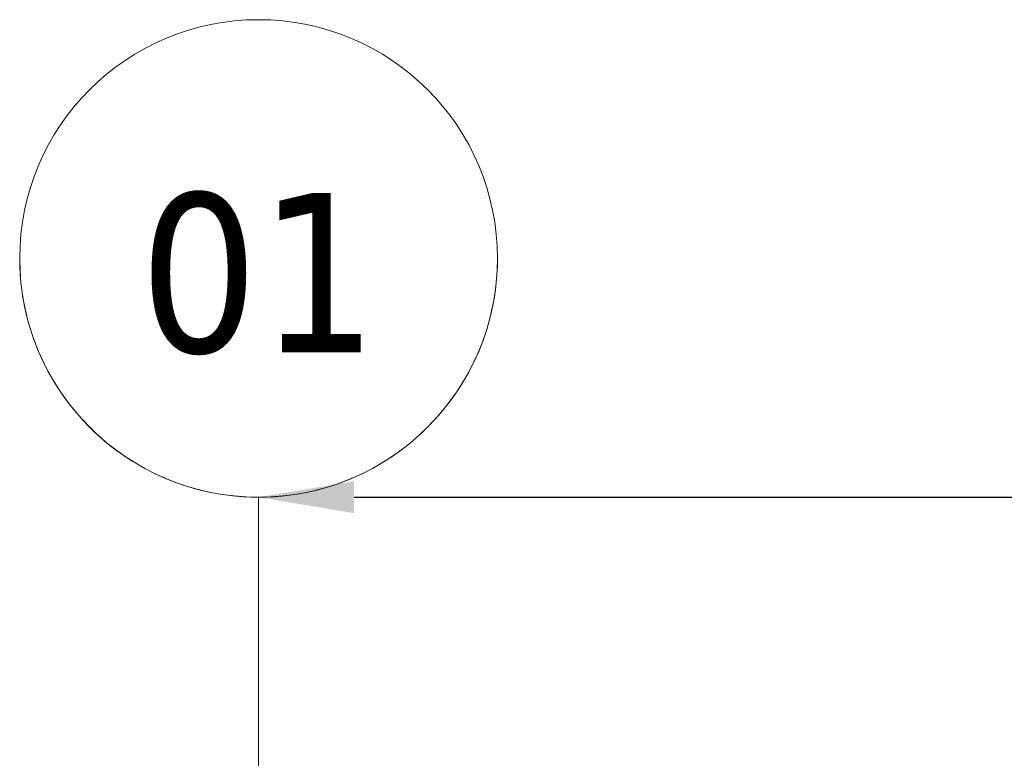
# Model space of a CAD drawing. Extents: x 3176 to 58266, y 1852 to 38199.
# Tile 40 of 256: x 4017 to 6077, y 36653 to 38199. Entities that reach past the tile are written whole.
import ezdxf

# ---------------------------------------------------------------- set-up
doc = ezdxf.new("R2010")
doc.units = 0
doc.header["$LTSCALE"] = 50
doc.header["$PDSIZE"] = -5
doc.linetypes.add('Onderlegger 1e verdieping$0$stramien', pattern=[22.225, 12.7, -3.175, 3.175, -3.175])
doc.layers.get('0').update_dxf_attribs({"linetype": 'CONTINUOUS'})
doc.layers.get('DEFPOINTS').update_dxf_attribs({"linetype": 'CONTINUOUS'})
doc.layers.add('AS-M38--_F123--_Wandlengte', color=1, linetype='CONTINUOUS')
doc.layers.add('Onderlegger 1e verdieping$0$S-GRID', color=8, linetype='CONTINUOUS', lineweight=18)
doc.styles.add('Onderlegger 1e verdieping$0$Tahoma', font='TAHOMA.TTF', dxfattribs={"height": 333.256173})
doc.styles.get("Standard").update_dxf_attribs({"font": 'isocp.shx'})
doc.dimstyles.new('CWall_F2_Wandlengte', dxfattribs={"dimscale": 50, "dimtxt": 2.5, "dimasz": 2, "dimexe": 1, "dimexo": 1, "dimgap": 0.5, "dimtad": 1, "dimdec": 0, "dimdsep": 46, "dimtxsty": 'Standard', "dimcen": 2.5, "dimclrt": 2, "dimadec": 0, "dimazin": 0, "dimtfac": 1, "dimtdec": 0, "dimtix": 1, "dimtmove": 2, "dimatfit": 0, "dimfxl": 0, "dimtolj": 1, "dimtzin": 0, "dimarcsym": 0})

# ---------------------------------------------------------------- blocks, each defined once
blk = doc.blocks.new('Onderlegger 1e verdieping$0$Grid - 5 mm-3639987-Plotview 1e Verdieping - schaal 1 op 100')
at = {"layer": 'Onderlegger 1e verdieping$0$S-GRID'}
blk.add_circle((0, 0), 5, dxfattribs=at)
for start, end in [(360, 180), (180, 360)]:
    blk.add_arc((0, 0), 5, start, end, dxfattribs=at)
blk = doc.blocks.new('Onderlegger 1e verdieping')
at = {"layer": 'Onderlegger 1e verdieping$0$S-GRID', "linetype": 'Onderlegger 1e verdieping$0$stramien'}
blk.add_line((4516.6, 37199.4), (4516.6, 18255.8), dxfattribs=at)
at = {"layer": 'Onderlegger 1e verdieping$0$S-GRID', "xscale": 99.99999999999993, "yscale": 99.99999999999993, "zscale": 99.99999999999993, "rotation": 180}
blk.add_blockref('Onderlegger 1e verdieping$0$Grid - 5 mm-3639987-Plotview 1e Verdieping - schaal 1 op 100', (4516.6, 37699.4), dxfattribs=at)
at = {"layer": 'Onderlegger 1e verdieping$0$S-GRID', "insert": (4516.7, 37836.3), "char_height": 333.26, "width": 604.77, "attachment_point": 2, "line_spacing_factor": 1.000232, "style": 'Onderlegger 1e verdieping$0$Tahoma'}
blk.add_mtext('01', dxfattribs=at)
blk = doc.blocks.new('*D227')
at = {"layer": 'AS-M38--_F123--_Wandlengte', "color": 0, "lineweight": -2}
blk.add_line((4716.6, 37199.4), (9816.6, 37199.4), dxfattribs=at)
at = {"layer": 'AS-M38--_F123--_Wandlengte', "color": 0}
for points in [[(4716.6, 37232.7), (4716.6, 37166.1), (4516.6, 37199.4)], [(9816.6, 37232.7), (9816.6, 37166.1), (10016.6, 37199.4)]]:
    blk.add_solid(points, dxfattribs=at)
at = {"layer": 'DEFPOINTS', "color": 0}
for p in [(4516.6, 37199.4), (10016.6, 37199.4), (10016.6, 37199.4)]:
    blk.add_point(p, dxfattribs=at)
at = {"layer": 'AS-M38--_F123--_Wandlengte', "color": 2, "insert": (7266.6, 37374.4), "char_height": 300, "attachment_point": 5}
blk.add_mtext('\\A1;5500', dxfattribs=at)

msp = doc.modelspace()

# ---------------------------------------------------------------- block references
msp.add_blockref('Onderlegger 1e verdieping', (0, 0))

# ---------------------------------------------------------------- dimensions: what is measured, and where the dimension line sits
at = {"layer": 'AS-M38--_F123--_Wandlengte'}
dim = msp.add_linear_dim(base=(10016.6, 37199.4), p1=(4516.6, 37199.4), p2=(10016.6, 37199.4), dimstyle='CWall_F2_Wandlengte', override={"dimtxt": 6, "dimasz": 4}, dxfattribs=at)
dim.commit()
dim.dimension.update_dxf_attribs({"geometry": '*D227', "text_midpoint": (7266.6, 37374.4)})

doc.saveas('drawing.dxf')
